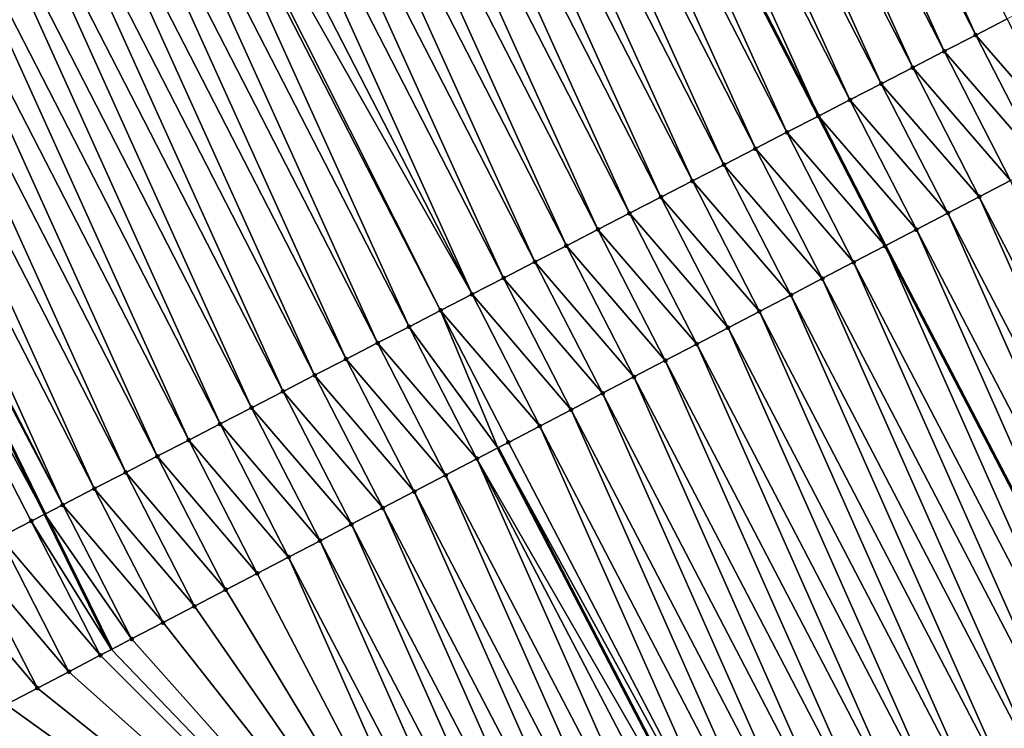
# Model space of a CAD drawing. Header units: feet. Extents: x 2007189 to 2022806, y 818621 to 837694.
# Tile 90 of 256: x 2012999 to 2013027, y 823709 to 823729. Entities that reach past the tile are written whole.
import ezdxf

# ---------------------------------------------------------------- set-up
doc = ezdxf.new("R2010")
doc.units = ezdxf.units.FT
doc.header["$MEASUREMENT"] = 0
for name, color, linetype, lineweight in [('EP_Travel Lane', 172, 'Continuous', 53), ('Road Shots', 141, 'Continuous', 100), ('Road X-Section', 40, 'Continuous', 13), ('STRIPING', 60, 'Continuous', 53)]:
    doc.layers.add(name, color=color, linetype=linetype, lineweight=lineweight)
doc.layers.add('I-77-MM17-21_SB-Surface-TIN', color=7, linetype='Continuous')

msp = doc.modelspace()

# ---------------------------------------------------------------- linework, layer by layer
at = {"layer": 'EP_Travel Lane'}
msp.add_polyline3d([(2013012.426182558, 823716.69943826, 301.1496360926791), (2013019.764473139, 823702.6302162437, 300.9351170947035), (2013029.012892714, 823684.8988295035, 300.6807275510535), (2013038.261342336, 823667.1673851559, 300.431308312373), (2013047.51854027, 823649.4420918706, 300.1655802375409), (2013056.779020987, 823631.7181781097, 299.8362498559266), (2013066.039864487, 823613.9935700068, 299.5615801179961), (2013075.300646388, 823596.2690797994, 299.277620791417), (2013084.561476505, 823578.5444973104, 299.0009252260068), (2013093.822298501, 823560.8199303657, 298.7230091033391), (2013103.082880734, 823543.0958223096, 298.4089774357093), (2013112.343668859, 823525.3713201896, 298.1259595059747), (2013121.604351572, 823507.6470198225, 297.8270579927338), (2013130.865196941, 823489.9224081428, 297.5526623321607), (2013140.122005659, 823472.179659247, 297.3269141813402), (2013149.367430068, 823454.4474913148, 297.0206286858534), (2013158.612951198, 823436.7151378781, 296.7293010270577), (2013167.858627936, 823418.9824859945, 296.4620380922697), (2013177.104147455, 823401.2501356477, 296.1704620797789), (2013186.34956795, 823383.5179752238, 295.8635711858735), (2013195.594901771, 823365.785981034, 295.5432762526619)], dxfattribs=at)
at = {"layer": 'I-77-MM17-21_SB-Surface-TIN', "color": 128, "linetype": 'Continuous', "lineweight": -3}
for points in [[(2013025.931848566, 823728.3514577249, 301.5412930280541), (2013017.674963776, 823746.5923563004, 301.8479324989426), (2013016.785571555, 823746.1352113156, 301.8307152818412)], [(2013025.931848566, 823728.3514577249, 301.5412930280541), (2013026.821248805, 823728.8085871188, 301.5597487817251), (2013017.674963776, 823746.5923563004, 301.8479324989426)], [(2013025.042437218, 823727.8943499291, 301.5211215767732), (2013016.785571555, 823746.1352113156, 301.8307152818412), (2013015.896158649, 823745.6781065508, 301.8103030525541)], [(2013025.042437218, 823727.8943499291, 301.5211215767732), (2013025.931848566, 823728.3514577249, 301.5412930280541), (2013016.785571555, 823746.1352113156, 301.8307152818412)], [(2013024.153026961, 823727.4372400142, 301.5011184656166), (2013015.896158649, 823745.6781065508, 301.8103030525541), (2013015.006740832, 823745.2210113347, 301.7891322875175)], [(2013024.153026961, 823727.4372400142, 301.5011184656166), (2013025.042437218, 823727.8943499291, 301.5211215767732), (2013015.896158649, 823745.6781065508, 301.8103030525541)], [(2013023.263615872, 823726.9801317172, 301.480986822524), (2013015.006740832, 823745.2210113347, 301.7891322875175), (2013014.117342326, 823744.7638785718, 301.7709441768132)], [(2013023.263615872, 823726.9801317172, 301.480986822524), (2013024.153026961, 823727.4372400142, 301.5011184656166), (2013015.006740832, 823745.2210113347, 301.7891322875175)], [(2013022.374224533, 823726.5229850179, 301.4639057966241), (2013014.117342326, 823744.7638785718, 301.7709441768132), (2013013.227951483, 823744.3067309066, 301.7539398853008)], [(2013022.374224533, 823726.5229850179, 301.4639057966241), (2013023.263615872, 823726.9801317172, 301.480986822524), (2013014.117342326, 823744.7638785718, 301.7709441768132)], [(2013013.227951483, 823744.3067309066, 301.7539398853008), (2013012.338540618, 823743.8496193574, 301.7340197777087), (2013021.484817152, 823726.0658666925, 301.44452399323)], [(2013022.374224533, 823726.5229850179, 301.4639057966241), (2013013.227951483, 823744.3067309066, 301.7539398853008), (2013021.484817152, 823726.0658666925, 301.44452399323)], [(2013020.595409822, 823725.6087539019, 301.4247961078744), (2013012.338540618, 823743.8496193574, 301.7340197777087), (2013011.44913947, 823743.392494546, 301.7152468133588)], [(2013020.595409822, 823725.6087539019, 301.4247961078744), (2013021.484817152, 823726.0658666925, 301.44452399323), (2013012.338540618, 823743.8496193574, 301.7340197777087)], [(2013019.705937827, 823725.1517640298, 301.3952569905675), (2013011.44913947, 823743.392494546, 301.7152468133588), (2013010.559685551, 823742.9354695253, 301.6884998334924)], [(2013019.705937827, 823725.1517640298, 301.3952569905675), (2013020.595409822, 823725.6087539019, 301.4247961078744), (2013011.44913947, 823743.392494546, 301.7152468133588)], [(2013018.81649909, 823724.6947094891, 301.3708550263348), (2013010.559685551, 823742.9354695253, 301.6884998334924), (2013009.670228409, 823742.4784507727, 301.6612549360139)], [(2013018.81649909, 823724.6947094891, 301.3708550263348), (2013019.705937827, 823725.1517640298, 301.3952569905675), (2013010.559685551, 823742.9354695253, 301.6884998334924)], [(2013017.927079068, 823724.2376185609, 301.3493436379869), (2013009.670228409, 823742.4784507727, 301.6612549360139), (2013008.780809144, 823742.0213583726, 301.6398604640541)], [(2013017.927079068, 823724.2376185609, 301.3493436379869), (2013018.81649909, 823724.6947094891, 301.3708550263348), (2013009.670228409, 823742.4784507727, 301.6612549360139)], [(2013017.037690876, 823723.7804657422, 301.3327487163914), (2013008.780809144, 823742.0213583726, 301.6398604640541), (2013007.891406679, 823741.5642333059, 301.6210609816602)], [(2013017.037690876, 823723.7804657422, 301.3327487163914), (2013017.927079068, 823724.2376185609, 301.3493436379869), (2013008.780809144, 823742.0213583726, 301.6398604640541)], [(2013016.148320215, 823723.3232788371, 301.3188615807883), (2013007.891406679, 823741.5642333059, 301.6210609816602), (2013007.002042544, 823741.107033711, 301.6081818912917)], [(2013016.148320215, 823723.3232788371, 301.3188615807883), (2013017.037690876, 823723.7804657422, 301.3327487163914), (2013007.891406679, 823741.5642333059, 301.6210609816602)], [(2013015.258923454, 823722.8661426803, 301.3009430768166), (2013007.002042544, 823741.107033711, 301.6081818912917), (2013006.112634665, 823740.649919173, 301.5885460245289)], [(2013015.258923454, 823722.8661426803, 301.3009430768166), (2013016.148320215, 823723.3232788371, 301.3188615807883), (2013007.002042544, 823741.107033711, 301.6081818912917)], [(2013014.369532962, 823722.4089943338, 301.2839929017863), (2013006.112634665, 823740.649919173, 301.5885460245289), (2013005.223223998, 823740.1928100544, 301.5684796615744)], [(2013014.369532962, 823722.4089943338, 301.2839929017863), (2013015.258923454, 823722.8661426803, 301.3009430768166), (2013006.112634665, 823740.649919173, 301.5885460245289)], [(2013013.480159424, 823721.9518130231, 301.2696613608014), (2013005.223223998, 823740.1928100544, 301.5684796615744), (2013004.333847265, 823739.7356349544, 301.5536547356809)], [(2013013.480159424, 823721.9518130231, 301.2696613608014), (2013014.369532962, 823722.4089943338, 301.2839929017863), (2013005.223223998, 823740.1928100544, 301.5684796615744)], [(2013012.590786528, 823721.494630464, 301.2554289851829), (2013004.333847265, 823739.7356349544, 301.5536547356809), (2013003.444480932, 823739.2784396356, 301.5404359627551)], [(2013012.590786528, 823721.494630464, 301.2554289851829), (2013013.480159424, 823721.9518130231, 301.2696613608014), (2013004.333847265, 823739.7356349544, 301.5536547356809)], [(2013011.70139207, 823721.037489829, 301.2378662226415), (2013003.444480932, 823739.2784396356, 301.5404359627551), (2013002.555091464, 823738.8212892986, 301.5236439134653)], [(2013011.70139207, 823721.037489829, 301.2378662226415), (2013012.590786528, 823721.494630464, 301.2554289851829), (2013003.444480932, 823739.2784396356, 301.5404359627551)], [(2013011.70139207, 823721.037489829, 301.2378662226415), (2013002.555091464, 823738.8212892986, 301.5236439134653), (2013001.833897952, 823738.4507131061, 301.5024488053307)], [(2013010.811869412, 823720.5805984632, 301.2005019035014), (2013001.833897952, 823738.4507131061, 301.5024488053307), (2013001.665634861, 823738.3642694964, 301.4964823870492)], [(2013010.811869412, 823720.5805984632, 301.2005019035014), (2013011.70139207, 823721.037489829, 301.2378662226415), (2013001.833897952, 823738.4507131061, 301.5024488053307)], [(2013009.922638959, 823720.1231389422, 301.2082709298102), (2013001.665634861, 823738.3642694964, 301.4964823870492), (2013000.776217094, 823737.9071741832, 301.4753193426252)], [(2013009.922638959, 823720.1231389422, 301.2082709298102), (2013010.811869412, 823720.5805984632, 301.2005019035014), (2013001.665634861, 823738.3642694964, 301.4964823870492)], [(2013009.033379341, 823719.6657361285, 301.2115352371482), (2013000.776217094, 823737.9071741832, 301.4753193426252), (2012999.886806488, 823737.4500649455, 301.455262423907)], [(2013009.033379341, 823719.6657361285, 301.2115352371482), (2013009.922638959, 823720.1231389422, 301.2082709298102), (2013000.776217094, 823737.9071741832, 301.4753193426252)], [(2013008.144049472, 823719.2084699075, 301.2039488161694), (2012999.886806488, 823737.4500649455, 301.455262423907), (2012998.997373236, 823736.9929997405, 301.4317076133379)], [(2013008.144049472, 823719.2084699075, 301.2039488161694), (2013009.033379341, 823719.6657361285, 301.2115352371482), (2012999.886806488, 823737.4500649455, 301.455262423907)], [(2013007.254725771, 823718.7511916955, 301.197314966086), (2012998.997373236, 823736.9929997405, 301.4317076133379), (2012998.10797642, 823736.5358636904, 301.4137806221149)], [(2013007.254725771, 823718.7511916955, 301.197314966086), (2013008.144049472, 823719.2084699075, 301.2039488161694), (2012998.997373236, 823736.9929997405, 301.4317076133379)], [(2013006.365366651, 823718.2939823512, 301.1852103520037), (2012998.10797642, 823736.5358636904, 301.4137806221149), (2012997.218615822, 823736.0786572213, 301.4014476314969)], [(2013006.365366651, 823718.2939823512, 301.1852103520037), (2013007.254725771, 823718.7511916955, 301.197314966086), (2012998.10797642, 823736.5358636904, 301.4137806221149)], [(2013005.475957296, 823717.8368706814, 301.1653466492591), (2012997.218615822, 823736.0786572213, 301.4014476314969), (2012996.329216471, 823735.6215261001, 301.3831290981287)], [(2013005.475957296, 823717.8368706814, 301.1653466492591), (2013006.365366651, 823718.2939823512, 301.1852103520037), (2012997.218615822, 823736.0786572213, 301.4014476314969)], [(2013004.586536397, 823717.3797814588, 301.1436997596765), (2012996.329216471, 823735.6215261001, 301.3831290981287), (2012995.439802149, 823735.1644240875, 301.3624982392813)], [(2013005.475957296, 823717.8368706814, 301.1653466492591), (2012996.329216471, 823735.6215261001, 301.3831290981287), (2013004.586536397, 823717.3797814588, 301.1436997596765)], [(2013003.697112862, 823716.9226973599, 301.1216458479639), (2012995.439802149, 823735.1644240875, 301.3624982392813), (2012994.550367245, 823734.7073620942, 301.3386883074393)], [(2013003.697112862, 823716.9226973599, 301.1216458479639), (2013004.586536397, 823717.3797814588, 301.1436997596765), (2012995.439802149, 823735.1644240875, 301.3624982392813)], [(2013002.807675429, 823716.465640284, 301.0974452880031), (2012994.550367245, 823734.7073620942, 301.3386883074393), (2012993.660932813, 823734.250299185, 301.314951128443)], [(2013002.807675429, 823716.465640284, 301.0974452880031), (2013003.697112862, 823716.9226973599, 301.1216458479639), (2012994.550367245, 823734.7073620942, 301.3386883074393)], [(2013001.918246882, 823716.0085659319, 301.0746171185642), (2012993.660932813, 823734.250299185, 301.314951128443), (2012992.771505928, 823733.7932215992, 301.2923798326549)], [(2013001.918246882, 823716.0085659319, 301.0746171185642), (2013002.807675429, 823716.465640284, 301.0974452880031), (2012993.660932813, 823734.250299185, 301.314951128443)], [(2013001.028847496, 823715.5514348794, 301.056293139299), (2012992.771505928, 823733.7932215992, 301.2923798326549), (2012991.88210034, 823733.3361026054, 301.2730979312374)], [(2013001.028847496, 823715.5514348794, 301.056293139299), (2013001.918246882, 823716.0085659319, 301.0746171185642), (2012992.771505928, 823733.7932215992, 301.2923798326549)], [(2013000.139412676, 823715.0943727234, 301.0324961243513), (2012991.88210034, 823733.3361026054, 301.2730979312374), (2012990.992677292, 823732.879017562, 301.2511190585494)], [(2013000.139412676, 823715.0943727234, 301.0324961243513), (2013001.028847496, 823715.5514348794, 301.056293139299), (2012991.88210034, 823733.3361026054, 301.2730979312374)], [(2013000.139412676, 823715.0943727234, 301.0324961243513), (2012990.992677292, 823732.879017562, 301.2511190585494), (2012990.815447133, 823732.7879246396, 301.2475086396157)], [(2012990.103279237, 823732.4218839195, 301.2330008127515), (2012999.634969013, 823714.8351824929, 301.0169306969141), (2012990.815447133, 823732.7879246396, 301.2475086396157)], [(2013000.139412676, 823715.0943727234, 301.0324961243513), (2012990.815447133, 823732.7879246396, 301.2475086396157), (2012999.634969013, 823714.8351824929, 301.0169306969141)], [(2012999.249954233, 823714.6373564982, 301.0050504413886), (2012999.634969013, 823714.8351824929, 301.0169306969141), (2012990.103279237, 823732.4218839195, 301.2330008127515)], [(2012998.360497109, 823714.1803377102, 300.9778083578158), (2012999.249954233, 823714.6373564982, 301.0050504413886), (2012990.103279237, 823732.4218839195, 301.2330008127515)], [(2013028.689562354, 823725.1756289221, 301.5031806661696), (2013026.821248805, 823728.8085871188, 301.5597487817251), (2013025.931848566, 823728.3514577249, 301.5412930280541)], [(2013027.802783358, 823724.7134351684, 301.485275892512), (2013025.931848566, 823728.3514577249, 301.5412930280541), (2013025.042437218, 823727.8943499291, 301.5211215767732)], [(2013027.802783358, 823724.7134351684, 301.485275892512), (2013028.689562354, 823725.1756289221, 301.5031806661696), (2013025.931848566, 823728.3514577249, 301.5412930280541)], [(2013026.915994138, 823724.251261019, 301.4656567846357), (2013025.042437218, 823727.8943499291, 301.5211215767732), (2013024.153026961, 823727.4372400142, 301.5011184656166)], [(2013026.915994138, 823724.251261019, 301.4656567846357), (2013027.802783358, 823724.7134351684, 301.485275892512), (2013025.042437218, 823727.8943499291, 301.5211215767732)], [(2013026.029202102, 823723.7890922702, 301.4455654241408), (2013024.153026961, 823727.4372400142, 301.5011184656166), (2013023.263615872, 823726.9801317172, 301.480986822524)], [(2013026.029202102, 823723.7890922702, 301.4455654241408), (2013026.915994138, 823724.251261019, 301.4656567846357), (2013024.153026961, 823727.4372400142, 301.5011184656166)], [(2013025.142404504, 823723.3269341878, 301.4245413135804), (2013023.263615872, 823726.9801317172, 301.480986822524), (2013022.374224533, 823726.5229850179, 301.4639057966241)], [(2013025.142404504, 823723.3269341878, 301.4245413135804), (2013026.029202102, 823723.7890922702, 301.4455654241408), (2013023.263615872, 823726.9801317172, 301.480986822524)], [(2013024.255628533, 823722.8647346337, 301.4071437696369), (2013022.374224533, 823726.5229850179, 301.4639057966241), (2013021.484817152, 823726.0658666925, 301.44452399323)], [(2013024.255628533, 823722.8647346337, 301.4071437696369), (2013025.142404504, 823723.3269341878, 301.4245413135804), (2013022.374224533, 823726.5229850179, 301.4639057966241)], [(2013020.595409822, 823725.6087539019, 301.4247961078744), (2013023.368878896, 823722.4025521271, 301.3895183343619), (2013021.484817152, 823726.0658666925, 301.44452399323)], [(2013024.255628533, 823722.8647346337, 301.4071437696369), (2013021.484817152, 823726.0658666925, 301.44452399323), (2013023.368878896, 823722.4025521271, 301.3895183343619)], [(2013022.482053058, 823721.9403806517, 301.3684025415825), (2013020.595409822, 823725.6087539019, 301.4247961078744), (2013019.705937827, 823725.1517640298, 301.3952569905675)], [(2013022.482053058, 823721.9403806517, 301.3684025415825), (2013023.368878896, 823722.4025521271, 301.3895183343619), (2013020.595409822, 823725.6087539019, 301.4247961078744)], [(2013021.595200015, 823721.4783288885, 301.3380811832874), (2013019.705937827, 823725.1517640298, 301.3952569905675), (2013018.81649909, 823724.6947094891, 301.3708550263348)], [(2013021.595200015, 823721.4783288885, 301.3380811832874), (2013022.482053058, 823721.9403806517, 301.3684025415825), (2013019.705937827, 823725.1517640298, 301.3952569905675)], [(2013020.708375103, 823721.0162231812, 301.3124770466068), (2013018.81649909, 823724.6947094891, 301.3708550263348), (2013017.927079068, 823724.2376185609, 301.3493436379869)], [(2013020.708375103, 823721.0162231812, 301.3124770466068), (2013021.595200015, 823721.4783288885, 301.3380811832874), (2013018.81649909, 823724.6947094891, 301.3708550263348)], [(2013026.029202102, 823723.7890922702, 301.4455654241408), (2013033.366908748, 823709.7206442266, 301.2233689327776), (2013026.915994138, 823724.251261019, 301.4656567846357)], [(2013019.821579, 823720.5540622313, 301.2917037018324), (2013017.927079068, 823724.2376185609, 301.3493436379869), (2013017.037690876, 823723.7804657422, 301.3327487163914)], [(2013019.821579, 823720.5540622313, 301.2917037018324), (2013020.708375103, 823721.0162231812, 301.3124770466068), (2013017.927079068, 823724.2376185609, 301.3493436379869)], [(2013018.934806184, 823720.0918566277, 301.2748351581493), (2013017.037690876, 823723.7804657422, 301.3327487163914), (2013016.148320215, 823723.3232788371, 301.3188615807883)], [(2013018.934806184, 823720.0918566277, 301.2748351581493), (2013019.821579, 823720.5540622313, 301.2917037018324), (2013017.037690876, 823723.7804657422, 301.3327487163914)], [(2013025.142404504, 823723.3269341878, 301.4245413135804), (2013032.480126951, 823709.2584558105, 301.2007210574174), (2013026.029202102, 823723.7890922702, 301.4455654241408)], [(2013026.029202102, 823723.7890922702, 301.4455654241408), (2013032.480126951, 823709.2584558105, 301.2007210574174), (2013033.366908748, 823709.7206442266, 301.2233689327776)], [(2013018.048062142, 823719.6295958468, 301.2627916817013), (2013016.148320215, 823723.3232788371, 301.3188615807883), (2013015.258923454, 823722.8661426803, 301.3009430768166)], [(2013018.048062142, 823719.6295958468, 301.2627916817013), (2013018.934806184, 823720.0918566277, 301.2748351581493), (2013016.148320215, 823723.3232788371, 301.3188615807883)], [(2013024.255628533, 823722.8647346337, 301.4071437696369), (2013031.593383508, 823708.7961938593, 301.1844093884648), (2013025.142404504, 823723.3269341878, 301.4245413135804)], [(2013025.142404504, 823723.3269341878, 301.4245413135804), (2013031.593383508, 823708.7961938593, 301.1844093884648), (2013032.480126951, 823709.2584558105, 301.2007210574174)], [(2013017.161268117, 823719.1674309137, 301.2423666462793), (2013015.258923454, 823722.8661426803, 301.3009430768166), (2013014.369532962, 823722.4089943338, 301.2839929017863)], [(2013017.161268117, 823719.1674309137, 301.2423666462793), (2013018.048062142, 823719.6295958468, 301.2627916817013), (2013015.258923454, 823722.8661426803, 301.3009430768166)], [(2013024.255628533, 823722.8647346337, 301.4071437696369), (2013023.368878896, 823722.4025521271, 301.3895183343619), (2013030.706597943, 823708.334009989, 301.1613204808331)], [(2013024.255628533, 823722.8647346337, 301.4071437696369), (2013030.706597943, 823708.334009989, 301.1613204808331), (2013031.593383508, 823708.7961938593, 301.1844093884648)], [(2013016.274499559, 823718.7052171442, 301.2262121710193), (2013014.369532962, 823722.4089943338, 301.2839929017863), (2013013.480159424, 823721.9518130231, 301.2696613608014)], [(2013016.274499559, 823718.7052171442, 301.2262121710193), (2013017.161268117, 823719.1674309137, 301.2423666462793), (2013014.369532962, 823722.4089943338, 301.2839929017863)], [(2013022.482053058, 823721.9403806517, 301.3684025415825), (2013029.81988179, 823707.8716983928, 301.1493358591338), (2013023.368878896, 823722.4025521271, 301.3895183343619)], [(2013029.81988179, 823707.8716983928, 301.1493358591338), (2013030.706597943, 823708.334009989, 301.1613204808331), (2013023.368878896, 823722.4025521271, 301.3895183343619)], [(2013015.387733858, 823718.2429978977, 301.2105366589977), (2013013.480159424, 823721.9518130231, 301.2696613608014), (2013012.590786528, 823721.494630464, 301.2554289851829)], [(2013015.387733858, 823718.2429978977, 301.2105366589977), (2013016.274499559, 823718.7052171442, 301.2262121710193), (2013013.480159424, 823721.9518130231, 301.2696613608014)], [(2013021.595200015, 823721.4783288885, 301.3380811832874), (2013028.933064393, 823707.4095782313, 301.120806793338), (2013022.482053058, 823721.9403806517, 301.3684025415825)], [(2013022.482053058, 823721.9403806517, 301.3684025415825), (2013028.933064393, 823707.4095782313, 301.120806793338), (2013029.81988179, 823707.8716983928, 301.1493358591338)], [(2013014.500973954, 823717.7807675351, 301.1958332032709), (2013012.590786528, 823721.494630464, 301.2554289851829), (2013011.70139207, 823721.037489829, 301.2378662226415)], [(2013014.500973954, 823717.7807675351, 301.1958332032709), (2013015.387733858, 823718.2429978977, 301.2105366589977), (2013012.590786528, 823721.494630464, 301.2554289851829)], [(2013020.708375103, 823721.0162231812, 301.3124770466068), (2013028.046270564, 823706.9474128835, 301.0961712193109), (2013021.595200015, 823721.4783288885, 301.3380811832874)], [(2013021.595200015, 823721.4783288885, 301.3380811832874), (2013028.046270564, 823706.9474128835, 301.0961712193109), (2013028.933064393, 823707.4095782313, 301.120806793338)], [(2013013.61418604, 823717.3185908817, 301.1764330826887), (2013011.70139207, 823721.037489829, 301.2378662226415), (2013010.811869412, 823720.5805984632, 301.2005019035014)], [(2013013.61418604, 823717.3185908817, 301.1764330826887), (2013014.500973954, 823717.7807675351, 301.1958332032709), (2013011.70139207, 823721.037489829, 301.2378662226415)], [(2013019.821579, 823720.5540622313, 301.2917037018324), (2013027.159494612, 823706.4852132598, 301.0744890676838), (2013020.708375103, 823721.0162231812, 301.3124770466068)], [(2013020.708375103, 823721.0162231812, 301.3124770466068), (2013027.159494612, 823706.4852132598, 301.0744890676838), (2013028.046270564, 823706.9474128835, 301.0961712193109)], [(2013009.922638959, 823720.1231389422, 301.2082709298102), (2013012.426182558, 823716.69943826, 301.1496360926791), (2013010.811869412, 823720.5805984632, 301.2005019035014)], [(2013012.727329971, 823716.8565449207, 301.1456043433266), (2013010.811869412, 823720.5805984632, 301.2005019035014), (2013012.426182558, 823716.69943826, 301.1496360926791)], [(2013012.727329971, 823716.8565449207, 301.1456043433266), (2013013.61418604, 823717.3185908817, 301.1764330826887), (2013010.811869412, 823720.5805984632, 301.2005019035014)], [(2013018.934806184, 823720.0918566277, 301.2748351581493), (2013026.272744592, 823706.0229639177, 301.0570909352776), (2013019.821579, 823720.5540622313, 301.2917037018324)], [(2013019.821579, 823720.5540622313, 301.2917037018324), (2013026.272744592, 823706.0229639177, 301.0570909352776), (2013027.159494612, 823706.4852132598, 301.0744890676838)], [(2013011.840728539, 823716.3940106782, 301.1574741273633), (2013009.922638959, 823720.1231389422, 301.2082709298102), (2013009.033379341, 823719.6657361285, 301.2115352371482)], [(2013011.840728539, 823716.3940106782, 301.1574741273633), (2013012.426182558, 823716.69943826, 301.1496360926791), (2013009.922638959, 823720.1231389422, 301.2082709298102)], [(2013018.048062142, 823719.6295958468, 301.2627916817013), (2013025.386012, 823705.5606811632, 301.0425717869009), (2013018.934806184, 823720.0918566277, 301.2748351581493)], [(2013018.934806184, 823720.0918566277, 301.2748351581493), (2013025.386012, 823705.5606811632, 301.0425717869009), (2013026.272744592, 823706.0229639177, 301.0570909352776)], [(2013010.954053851, 823715.9316169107, 301.1570598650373), (2013009.033379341, 823719.6657361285, 301.2115352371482), (2013008.144049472, 823719.2084699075, 301.2039488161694)], [(2013010.954053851, 823715.9316169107, 301.1570598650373), (2013011.840728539, 823716.3940106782, 301.1574741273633), (2013009.033379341, 823719.6657361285, 301.2115352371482)], [(2013017.161268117, 823719.1674309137, 301.2423666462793), (2013024.499245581, 823705.0984632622, 301.0224644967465), (2013018.048062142, 823719.6295958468, 301.2627916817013)], [(2013018.048062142, 823719.6295958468, 301.2627916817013), (2013024.499245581, 823705.0984632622, 301.0224644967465), (2013025.386012, 823705.5606811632, 301.0425717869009)], [(2013010.067302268, 823715.4693705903, 301.1437518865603), (2013008.144049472, 823719.2084699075, 301.2039488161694), (2013007.254725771, 823718.7511916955, 301.197314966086)], [(2013010.067302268, 823715.4693705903, 301.1437518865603), (2013010.954053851, 823715.9316169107, 301.1570598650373), (2013008.144049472, 823719.2084699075, 301.2039488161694)], [(2013016.274499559, 823718.7052171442, 301.2262121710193), (2013023.612500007, 823704.6362053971, 301.0058007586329), (2013017.161268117, 823719.1674309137, 301.2423666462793)], [(2013017.161268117, 823719.1674309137, 301.2423666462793), (2013023.612500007, 823704.6362053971, 301.0058007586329), (2013024.499245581, 823705.0984632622, 301.0224644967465)], [(2013009.180605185, 823715.0070197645, 301.1395825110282), (2013007.254725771, 823718.7511916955, 301.197314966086), (2013006.365366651, 823718.2939823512, 301.1852103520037)], [(2013009.180605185, 823715.0070197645, 301.1395825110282), (2013010.067302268, 823715.4693705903, 301.1437518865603), (2013007.254725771, 823718.7511916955, 301.197314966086)], [(2013015.387733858, 823718.2429978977, 301.2105366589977), (2013022.725758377, 823704.1739399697, 300.989788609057), (2013016.274499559, 823718.7052171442, 301.2262121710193)], [(2013016.274499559, 823718.7052171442, 301.2262121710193), (2013022.725758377, 823704.1739399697, 300.989788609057), (2013023.612500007, 823704.6362053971, 301.0058007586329)], [(2013008.293860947, 823714.5447593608, 301.1275060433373), (2013006.365366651, 823718.2939823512, 301.1852103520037), (2013005.475957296, 823717.8368706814, 301.1653466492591)], [(2013008.293860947, 823714.5447593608, 301.1275060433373), (2013009.180605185, 823715.0070197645, 301.1395825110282), (2013006.365366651, 823718.2939823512, 301.1852103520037)], [(2013014.500973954, 823717.7807675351, 301.1958332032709), (2013021.839043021, 823703.7116241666, 300.9781171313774), (2013015.387733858, 823718.2429978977, 301.2105366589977)], [(2013015.387733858, 823718.2429978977, 301.2105366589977), (2013021.839043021, 823703.7116241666, 300.9781171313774), (2013022.725758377, 823704.1739399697, 300.989788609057)], [(2013007.407064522, 823714.082599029, 301.1066786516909), (2013005.475957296, 823717.8368706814, 301.1653466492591), (2013004.586536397, 823717.3797814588, 301.1436997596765)], [(2013007.407064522, 823714.082599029, 301.1066786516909), (2013008.293860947, 823714.5447593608, 301.1275060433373), (2013005.475957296, 823717.8368706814, 301.1653466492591)], [(2013013.61418604, 823717.3185908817, 301.1764330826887), (2013020.952300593, 823703.2493602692, 300.9619731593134), (2013014.500973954, 823717.7807675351, 301.1958332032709)], [(2013014.500973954, 823717.7807675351, 301.1958332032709), (2013020.952300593, 823703.2493602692, 300.9619731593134), (2013021.839043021, 823703.7116241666, 300.9781171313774)], [(2013006.52026547, 823713.6204437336, 301.0854108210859), (2013004.586536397, 823717.3797814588, 301.1436997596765), (2013003.697112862, 823716.9226973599, 301.1216458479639)], [(2013006.52026547, 823713.6204437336, 301.0854108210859), (2013007.407064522, 823714.082599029, 301.1066786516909), (2013004.586536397, 823717.3797814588, 301.1436997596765)], [(2013012.727329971, 823716.8565449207, 301.1456043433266), (2013020.065476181, 823702.7872535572, 300.9322851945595), (2013013.61418604, 823717.3185908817, 301.1764330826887)], [(2013013.61418604, 823717.3185908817, 301.1764330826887), (2013020.065476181, 823702.7872535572, 300.9322851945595), (2013020.952300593, 823703.2493602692, 300.9619731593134)], [(2013005.633462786, 823713.158295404, 301.0635338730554), (2013003.697112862, 823716.9226973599, 301.1216458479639), (2013002.807675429, 823716.465640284, 301.0974452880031)], [(2013005.633462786, 823713.158295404, 301.0635338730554), (2013006.52026547, 823713.6204437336, 301.0854108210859), (2013003.697112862, 823716.9226973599, 301.1216458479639)], [(2013012.727329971, 823716.8565449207, 301.1456043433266), (2013012.426182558, 823716.69943826, 301.1496360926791), (2013020.065476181, 823702.7872535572, 300.9322851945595)], [(2013004.746646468, 823712.6961732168, 301.0393708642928), (2013002.807675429, 823716.465640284, 301.0974452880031), (2013001.918246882, 823716.0085659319, 301.0746171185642)], [(2013005.633462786, 823713.158295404, 301.0635338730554), (2013002.807675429, 823716.465640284, 301.0974452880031), (2013004.746646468, 823712.6961732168, 301.0393708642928)], [(2013011.840728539, 823716.3940106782, 301.1574741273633), (2013019.764473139, 823702.6302162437, 300.9351170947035), (2013012.426182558, 823716.69943826, 301.1496360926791)], [(2013020.065476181, 823702.7872535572, 300.9322851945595), (2013012.426182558, 823716.69943826, 301.1496360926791), (2013019.764473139, 823702.6302162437, 300.9351170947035)], [(2013010.954053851, 823715.9316169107, 301.1570598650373), (2013018.292171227, 823701.8623808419, 300.9297175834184), (2013011.840728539, 823716.3940106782, 301.1574741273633)], [(2013011.840728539, 823716.3940106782, 301.1574741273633), (2013019.178881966, 823702.3247054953, 300.9406264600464), (2013019.764473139, 823702.6302162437, 300.9351170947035)], [(2013011.840728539, 823716.3940106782, 301.1574741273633), (2013018.292171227, 823701.8623808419, 300.9297175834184), (2013019.178881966, 823702.3247054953, 300.9406264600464)], [(2013003.859842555, 823712.234027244, 301.01728780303), (2013001.918246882, 823716.0085659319, 301.0746171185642), (2013001.028847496, 823715.5514348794, 301.056293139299)], [(2013003.859842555, 823712.234027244, 301.01728780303), (2013004.746646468, 823712.6961732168, 301.0393708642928), (2013001.918246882, 823716.0085659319, 301.0746171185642)], [(2013010.067302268, 823715.4693705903, 301.1437518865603), (2013017.405446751, 823701.4000825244, 300.9165394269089), (2013010.954053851, 823715.9316169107, 301.1570598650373)], [(2013010.954053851, 823715.9316169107, 301.1570598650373), (2013017.405446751, 823701.4000825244, 300.9165394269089), (2013018.292171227, 823701.8623808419, 300.9297175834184)], [(2013002.97305933, 823711.7718415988, 300.9986739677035), (2013001.028847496, 823715.5514348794, 301.056293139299), (2013000.139412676, 823715.0943727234, 301.0324961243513)], [(2013002.97305933, 823711.7718415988, 300.9986739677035), (2013003.859842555, 823712.234027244, 301.01728780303), (2013001.028847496, 823715.5514348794, 301.056293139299)], [(2013009.180605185, 823715.0070197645, 301.1395825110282), (2013016.518749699, 823700.9377316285, 300.9078917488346), (2013010.067302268, 823715.4693705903, 301.1437518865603)], [(2013010.067302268, 823715.4693705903, 301.1437518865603), (2013016.518749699, 823700.9377316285, 300.9078917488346), (2013017.405446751, 823701.4000825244, 300.9165394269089)], [(2013002.086235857, 823711.3097331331, 300.9733110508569), (2013000.139412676, 823715.0943727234, 301.0324961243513), (2012999.634969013, 823714.8351824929, 301.0169306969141)], [(2013002.086235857, 823711.3097331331, 300.9733110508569), (2013002.97305933, 823711.7718415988, 300.9986739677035), (2013000.139412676, 823715.0943727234, 301.0324961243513)], [(2012999.249954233, 823714.6373564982, 301.0050504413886), (2013001.513486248, 823711.0113317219, 300.9535918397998), (2012999.634969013, 823714.8351824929, 301.0169306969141)], [(2013002.086235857, 823711.3097331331, 300.9733110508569), (2012999.634969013, 823714.8351824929, 301.0169306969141), (2013001.513486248, 823711.0113317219, 300.9535918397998)], [(2013008.293860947, 823714.5447593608, 301.1275060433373), (2013015.632026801, 823700.475430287, 300.8949741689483), (2013009.180605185, 823715.0070197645, 301.1395825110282)], [(2013009.180605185, 823715.0070197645, 301.1395825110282), (2013015.632026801, 823700.475430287, 300.8949741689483), (2013016.518749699, 823700.9377316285, 300.9078917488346)], [(2013001.199381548, 823710.8476837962, 300.9427775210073), (2012999.249954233, 823714.6373564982, 301.0050504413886), (2012998.360497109, 823714.1803377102, 300.9778083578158)], [(2013001.199381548, 823710.8476837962, 300.9427775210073), (2013001.513486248, 823711.0113317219, 300.9535918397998), (2012999.249954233, 823714.6373564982, 301.0050504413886)], [(2013007.407064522, 823714.082599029, 301.1066786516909), (2013014.745250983, 823700.0132304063, 300.8733141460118), (2013008.293860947, 823714.5447593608, 301.1275060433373)], [(2013008.293860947, 823714.5447593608, 301.1275060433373), (2013014.745250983, 823700.0132304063, 300.8733141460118), (2013015.632026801, 823700.475430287, 300.8949741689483)], [(2013000.312552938, 823710.3855851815, 300.9165531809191), (2012998.360497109, 823714.1803377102, 300.9778083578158), (2012997.471036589, 823713.7233255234, 300.9500418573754)], [(2013000.312552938, 823710.3855851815, 300.9165531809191), (2013001.199381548, 823710.8476837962, 300.9427775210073), (2012998.360497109, 823714.1803377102, 300.9778083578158)], [(2013006.52026547, 823713.6204437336, 301.0854108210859), (2013013.858458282, 823699.5510628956, 300.8488649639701), (2013007.407064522, 823714.082599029, 301.1066786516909)], [(2013007.407064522, 823714.082599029, 301.1066786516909), (2013013.858458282, 823699.5510628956, 300.8488649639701), (2013014.745250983, 823700.0132304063, 300.8733141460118)], [(2012999.425688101, 823709.9235560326, 300.8842542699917), (2012997.471036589, 823713.7233255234, 300.9500418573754), (2012996.581595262, 823713.26627602, 300.9252397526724)], [(2012999.425688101, 823709.9235560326, 300.8842542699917), (2013000.312552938, 823710.3855851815, 300.9165531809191), (2012997.471036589, 823713.7233255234, 300.9500418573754)], [(2013005.633462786, 823713.158295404, 301.0635338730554), (2013012.97166798, 823699.0888907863, 300.8248120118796), (2013006.52026547, 823713.6204437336, 301.0854108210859)], [(2013006.52026547, 823713.6204437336, 301.0854108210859), (2013012.97166798, 823699.0888907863, 300.8248120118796), (2013013.858458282, 823699.5510628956, 300.8488649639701)], [(2012998.538866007, 823709.4614449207, 300.8591227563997), (2012999.425688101, 823709.9235560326, 300.8842542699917), (2012996.581595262, 823713.26627602, 300.9252397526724)], [(2013005.633462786, 823713.158295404, 301.0635338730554), (2013004.746646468, 823712.6961732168, 301.0393708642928), (2013012.97166798, 823699.0888907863, 300.8248120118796)], [(2013012.97166798, 823699.0888907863, 300.8248120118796), (2013004.746646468, 823712.6961732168, 301.0393708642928), (2013003.859842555, 823712.234027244, 301.01728780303)], [(2013012.97166798, 823699.0888907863, 300.8248120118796), (2013003.859842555, 823712.234027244, 301.01728780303), (2013002.97305933, 823711.7718415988, 300.9986739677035)], [(2013012.97166798, 823699.0888907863, 300.8248120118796), (2013002.97305933, 823711.7718415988, 300.9986739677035), (2013002.086235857, 823711.3097331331, 300.9733110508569)], [(2013012.97166798, 823699.0888907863, 300.8248120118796), (2013002.086235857, 823711.3097331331, 300.9733110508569), (2013001.513486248, 823711.0113317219, 300.9535918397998)], [(2013012.97166798, 823699.0888907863, 300.8248120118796), (2013001.513486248, 823711.0113317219, 300.9535918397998), (2013001.199381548, 823710.8476837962, 300.9427775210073)], [(2013012.97166798, 823699.0888907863, 300.8248120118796), (2013001.199381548, 823710.8476837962, 300.9427775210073), (2013000.312552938, 823710.3855851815, 300.9165531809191)], [(2013012.97166798, 823699.0888907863, 300.8248120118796), (2013000.312552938, 823710.3855851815, 300.9165531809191), (2012999.425688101, 823709.9235560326, 300.8842542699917)], [(2013012.97166798, 823699.0888907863, 300.8248120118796), (2012999.425688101, 823709.9235560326, 300.8842542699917), (2012998.538866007, 823709.4614449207, 300.8591227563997)], [(2013012.97166798, 823699.0888907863, 300.8248120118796), (2012998.538866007, 823709.4614449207, 300.8591227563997), (2012997.652055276, 823708.9993120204, 300.8358965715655)], [(2013012.97166798, 823699.0888907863, 300.8248120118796), (2012997.652055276, 823708.9993120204, 300.8358965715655), (2012996.765257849, 823708.5371536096, 300.8149011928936)]]:
    msp.add_3dface(points, dxfattribs=at)
at = {"layer": 'Road Shots', "lineweight": 100}
for p in [(2013025.931848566, 823728.3514577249, 301.5412930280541), (2013025.042437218, 823727.8943499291, 301.5211215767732), (2013024.153026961, 823727.4372400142, 301.5011184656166), (2013023.263615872, 823726.9801317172, 301.480986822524), (2013022.374224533, 823726.5229850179, 301.4639057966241), (2013021.484818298, 823726.0658672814, 301.4445240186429), (2013020.595409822, 823725.6087539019, 301.4247961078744), (2013019.705937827, 823725.1517640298, 301.3952569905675), (2013018.81649909, 823724.6947094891, 301.3708550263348), (2013017.927079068, 823724.2376185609, 301.3493436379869), (2013017.037690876, 823723.7804657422, 301.3327487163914), (2013026.029202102, 823723.7890922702, 301.4455654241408), (2013016.148320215, 823723.3232788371, 301.3188615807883), (2013025.142404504, 823723.3269341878, 301.4245413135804), (2013015.258923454, 823722.8661426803, 301.3009430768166), (2013024.255628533, 823722.8647346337, 301.4071437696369), (2013014.369532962, 823722.4089943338, 301.2839929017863), (2013023.3688512, 823722.4025376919, 301.3895177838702), (2013013.480159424, 823721.9518130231, 301.2696613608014), (2013022.482053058, 823721.9403806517, 301.3684025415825), (2013012.590786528, 823721.494630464, 301.2554289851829), (2013021.595200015, 823721.4783288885, 301.3380811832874), (2013011.70139207, 823721.037489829, 301.2378662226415), (2013020.708375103, 823721.0162231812, 301.3124770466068), (2013010.811869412, 823720.5805984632, 301.2005019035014), (2013019.821579, 823720.5540622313, 301.2917037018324), (2013009.922638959, 823720.1231389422, 301.2082709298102), (2013018.934806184, 823720.0918566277, 301.2748351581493), (2013009.033379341, 823719.6657361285, 301.2115352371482), (2013018.048062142, 823719.6295958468, 301.2627916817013), (2013008.144049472, 823719.2084699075, 301.2039488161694), (2013017.161268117, 823719.1674309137, 301.2423666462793), (2013007.254725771, 823718.7511916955, 301.197314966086), (2013016.274499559, 823718.7052171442, 301.2262121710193), (2013006.365366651, 823718.2939823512, 301.1852103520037), (2013015.387733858, 823718.2429978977, 301.2105366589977), (2013005.475957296, 823717.8368706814, 301.1653466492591), (2013014.500973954, 823717.7807675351, 301.1958332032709), (2013004.586536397, 823717.3797814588, 301.1436997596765), (2013013.61418604, 823717.3185908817, 301.1764330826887), (2013003.697112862, 823716.9226973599, 301.1216458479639), (2013012.727329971, 823716.8565449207, 301.1456043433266), (2013002.807675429, 823716.465640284, 301.0974452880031), (2013011.840728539, 823716.3940106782, 301.1574741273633), (2013001.918246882, 823716.0085659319, 301.0746171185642), (2013010.954053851, 823715.9316169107, 301.1570598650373), (2013001.028847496, 823715.5514348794, 301.056293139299), (2013010.067302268, 823715.4693705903, 301.1437518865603), (2013000.139412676, 823715.0943727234, 301.0324961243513), (2013009.180605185, 823715.0070197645, 301.1395825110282), (2012999.249954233, 823714.6373564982, 301.0050504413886), (2013008.293860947, 823714.5447593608, 301.1275060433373), (2013007.407064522, 823714.082599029, 301.1066786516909), (2013006.52026547, 823713.6204437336, 301.0854108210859), (2013005.633462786, 823713.158295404, 301.0635338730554), (2013004.746646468, 823712.6961732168, 301.0393708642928), (2013003.859842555, 823712.234027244, 301.01728780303), (2013002.97305933, 823711.7718415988, 300.9986739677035), (2013002.086235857, 823711.3097331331, 300.9733110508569), (2013001.199381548, 823710.8476837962, 300.9427775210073), (2013000.312552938, 823710.3855851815, 300.9165531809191), (2012999.425688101, 823709.9235560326, 300.8842542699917)]:
    msp.add_point(p, dxfattribs=at)
at = {"layer": 'Road X-Section', "extrusion": (-0.4573159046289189, 0.8891916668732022, 0.0141542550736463), "elevation": -188112.1210890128, "flags": 128}
msp.add_lwpolyline([(-2166899.031143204, 2964.610082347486), (-2166898.031143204, 2964.65323218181), (-2166897.031143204, 2964.694622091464), (-2166896.031143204, 2964.733585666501), (-2166895.031143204, 2964.76134930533), (-2166894.031143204, 2964.809493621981), (-2166893.031143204, 2964.820856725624), (-2166892.935645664, 2964.820992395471), (-2166892.613836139, 2964.818740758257), (-2166892.031143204, 2964.808357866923), (-2166891.031143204, 2964.787455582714), (-2166890.031143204, 2964.76599423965), (-2166889.031143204, 2964.749415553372), (-2166888.031143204, 2964.731873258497), (-2166887.031143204, 2964.714654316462), (-2166886.031143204, 2964.694240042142), (-2166885.031143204, 2964.673067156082), (-2166884.031143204, 2964.654877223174), (-2166883.031143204, 2964.637871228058), (-2166882.031143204, 2964.617949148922), (-2166881.031143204, 2964.599174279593), (-2166880.031143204, 2964.572424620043), (-2166879.031143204, 2964.54517699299), (-2166878.031143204, 2964.523780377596), (-2166877.031143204, 2964.504979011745), (-2166876.031143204, 2964.492098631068), (-2166875.031143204, 2964.472460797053), (-2166874.031143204, 2964.45239242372), (-2166873.031143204, 2964.43756601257), (-2166872.031143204, 2964.424345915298), (-2166871.031143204, 2964.407552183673), (-2166870.220312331, 2964.386354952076), (-2166870.031143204, 2964.380387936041), (-2166869.031143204, 2964.359222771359), (-2166868.031143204, 2964.33916384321), (-2166867.031143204, 2964.315606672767), (-2166866.031143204, 2964.297677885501), (-2166865.031143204, 2964.285343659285), (-2166864.031143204, 2964.267023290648), (-2166863.031143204, 2964.246390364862), (-2166862.031143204, 2964.222578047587), (-2166861.031143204, 2964.198838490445), (-2166860.031143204, 2964.176264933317), (-2166859.031143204, 2964.156981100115), (-2166858.031143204, 2964.135000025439), (-2166857.031143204, 2964.116879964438), (-2166856.031143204, 2964.094737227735), (-2166855.031143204, 2964.075078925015), (-2166854.031143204, 2964.056877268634), (-2166853.031143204, 2964.03789458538), (-2166852.031143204, 2964.022657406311), (-2166851.031143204, 2964.001153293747), (-2166850.031143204, 2963.97814247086), (-2166849.031143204, 2963.958203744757), (-2166848.031143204, 2963.938378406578), (-2166847.031143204, 2963.917751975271), (-2166846.031143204, 2963.891307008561), (-2166845.031143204, 2963.851160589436), (-2166844.031143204, 2963.803240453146), (-2166843.031143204, 2963.754212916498), (-2166842.031143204, 2963.705523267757), (-2166841.857836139, 2963.697156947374)], dxfattribs=at)
at = {"layer": 'Road X-Section', "extrusion": (-0.457315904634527, 0.8891916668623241, 0.01415425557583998), "elevation": -188132.1211091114, "flags": 128}
msp.add_lwpolyline([(-2166899.031141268, 2964.628901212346), (-2166898.031141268, 2964.670576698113), (-2166897.031141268, 2964.712823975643), (-2166896.031141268, 2964.746214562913), (-2166895.031141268, 2964.780606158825), (-2166894.031141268, 2964.821950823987), (-2166893.031141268, 2964.824798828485), (-2166892.830061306, 2964.82622253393), (-2166892.677775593, 2964.824905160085), (-2166892.031141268, 2964.810015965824), (-2166891.031141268, 2964.783157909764), (-2166890.031141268, 2964.761063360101), (-2166889.031141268, 2964.745331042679), (-2166888.031141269, 2964.726868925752), (-2166887.031141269, 2964.708411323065), (-2166886.031141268, 2964.688237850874), (-2166885.031141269, 2964.668232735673), (-2166884.031141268, 2964.64809907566), (-2166883.031141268, 2964.631016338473), (-2166882.031141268, 2964.611632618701), (-2166881.031141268, 2964.591902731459), (-2166880.031141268, 2964.562360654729), (-2166879.031141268, 2964.53795624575), (-2166878.031141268, 2964.516442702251), (-2166877.031141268, 2964.499846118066), (-2166876.031141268, 2964.485957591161), (-2166875.031141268, 2964.468037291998), (-2166874.031141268, 2964.451085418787), (-2166873.031141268, 2964.436752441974), (-2166872.031141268, 2964.422518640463), (-2166871.031141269, 2964.404954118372), (-2166870.031141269, 2964.367586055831), (-2166869.031141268, 2964.375355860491), (-2166868.031141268, 2964.378620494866), (-2166867.031141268, 2964.371033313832), (-2166866.031141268, 2964.364398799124), (-2166865.031141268, 2964.352292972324), (-2166864.031141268, 2964.332427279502), (-2166863.031141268, 2964.310778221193), (-2166862.031141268, 2964.288722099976), (-2166861.031141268, 2964.264519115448), (-2166860.031141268, 2964.241688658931), (-2166859.031141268, 2964.223362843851), (-2166858.031141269, 2964.199563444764), (-2166857.031141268, 2964.172115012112), (-2166856.031141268, 2964.144870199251), (-2166855.031141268, 2964.117100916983), (-2166854.031141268, 2964.092296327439), (-2166853.031141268, 2964.071146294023), (-2166852.031141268, 2964.051398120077), (-2166851.031141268, 2964.029015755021), (-2166850.031141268, 2964.0017975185), (-2166849.031141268, 2963.975612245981), (-2166848.031141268, 2963.954952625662), (-2166847.031141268, 2963.934025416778), (-2166846.031141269, 2963.908999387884), (-2166845.550061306, 2963.896348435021), (-2166845.031141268, 2963.875540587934), (-2166844.031141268, 2963.82997888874), (-2166843.031141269, 2963.774710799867), (-2166842.031141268, 2963.722262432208), (-2166841.031141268, 2963.669194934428), (-2166840.426537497, 2963.63670665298)], dxfattribs=at)
at = {"layer": 'Road X-Section', "extrusion": (-0.4623600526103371, 0.8865984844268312, 0.01289609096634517), "elevation": -200426.6703028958, "flags": 128}
msp.add_lwpolyline([(-2165800.903322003, 2886.192846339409), (-2165799.903322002, 2886.233792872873), (-2165798.903322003, 2886.277587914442), (-2165797.903322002, 2886.322296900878), (-2165796.903322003, 2886.368856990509), (-2165795.903322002, 2886.412325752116), (-2165794.903322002, 2886.454260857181), (-2165793.903322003, 2886.486995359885), (-2165792.903322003, 2886.522971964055), (-2165792.048209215, 2886.562693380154), (-2165791.903322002, 2886.561610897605), (-2165790.903322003, 2886.561428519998), (-2165790.550971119, 2886.560904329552), (-2165789.903322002, 2886.545844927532), (-2165788.903322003, 2886.520237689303), (-2165787.903322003, 2886.501234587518), (-2165786.903322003, 2886.4844054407), (-2165785.903322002, 2886.463785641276), (-2165784.903322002, 2886.445879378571), (-2165783.903322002, 2886.426258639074), (-2165782.903322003, 2886.406165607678), (-2165781.903322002, 2886.385139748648), (-2165780.903322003, 2886.367740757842), (-2165779.903322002, 2886.350113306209), (-2165778.903322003, 2886.328996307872), (-2165777.903322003, 2886.298672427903), (-2165776.903322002, 2886.273066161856), (-2165775.903322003, 2886.25229108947), (-2165774.903322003, 2886.235421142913), (-2165773.903322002, 2886.223376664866), (-2165772.903322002, 2886.202949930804), (-2165771.903322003, 2886.186794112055), (-2165770.903322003, 2886.171117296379), (-2165769.903322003, 2886.156412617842), (-2165768.903322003, 2886.13701088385), (-2165767.903322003, 2886.106179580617), (-2165766.903322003, 2886.118050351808), (-2165765.903322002, 2886.117636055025), (-2165764.903322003, 2886.104326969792), (-2165763.903322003, 2886.100157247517), (-2165762.903322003, 2886.088079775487), (-2165761.903322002, 2886.067250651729), (-2165760.903322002, 2886.045981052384), (-2165759.903322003, 2886.02410228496), (-2165758.903322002, 2885.999937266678), (-2165757.903322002, 2885.977852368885), (-2165756.903322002, 2885.959236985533), (-2165755.903322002, 2885.933871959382), (-2165754.903322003, 2885.903335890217), (-2165753.903322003, 2885.877109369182), (-2165752.903322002, 2885.844807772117), (-2165751.903322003, 2885.81967416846), (-2165750.903322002, 2885.796446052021), (-2165749.903322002, 2885.77544892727), (-2165748.903322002, 2885.750804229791), (-2165747.903322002, 2885.725211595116), (-2165746.903322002, 2885.6978966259), (-2165745.903322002, 2885.676658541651), (-2165744.903322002, 2885.652836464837), (-2165743.903322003, 2885.630565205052), (-2165743.512875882, 2885.620024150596), (-2165742.903322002, 2885.595183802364), (-2165741.903322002, 2885.556062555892), (-2165740.903322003, 2885.504210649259), (-2165739.903322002, 2885.45614212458), (-2165738.903322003, 2885.403599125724), (-2165737.903322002, 2885.349771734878), (-2165736.903322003, 2885.292504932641), (-2165735.903322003, 2885.237469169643), (-2165734.903322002, 2885.18588045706), (-2165734.445923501, 2885.162915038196)], dxfattribs=at)
at = {"layer": 'Road X-Section', "extrusion": (-0.4624116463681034, 0.886568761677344, 0.01308816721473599), "elevation": -200570.8239112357, "flags": 128}
msp.add_lwpolyline([(-2165784.9737276, 2926.548700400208), (-2165783.973727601, 2926.591359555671), (-2165782.9737276, 2926.634889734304), (-2165781.9737276, 2926.665108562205), (-2165780.9737276, 2926.700292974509), (-2165780.133798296, 2926.736375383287), (-2165779.9737276, 2926.734927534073), (-2165778.9737276, 2926.733817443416), (-2165778.75513163, 2926.733102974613), (-2165777.9737276, 2926.717511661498), (-2165776.9737276, 2926.69674924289), (-2165775.973727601, 2926.675437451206), (-2165774.9737276, 2926.657647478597), (-2165773.9737276, 2926.638264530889), (-2165772.9737276, 2926.619657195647), (-2165771.9737276, 2926.600993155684), (-2165770.9737276, 2926.578523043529), (-2165769.9737276, 2926.55587322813), (-2165768.9737276, 2926.539560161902), (-2165767.973727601, 2926.516469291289), (-2165766.9737276, 2926.504483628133), (-2165765.9737276, 2926.475952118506), (-2165764.9737276, 2926.451314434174), (-2165763.9737276, 2926.429630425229), (-2165762.9737276, 2926.412230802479), (-2165761.9737276, 2926.397710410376), (-2165760.9737276, 2926.377601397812), (-2165759.973727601, 2926.360936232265), (-2165758.9737276, 2926.344922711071), (-2165757.9737276, 2926.333250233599), (-2165756.9737276, 2926.317104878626), (-2165755.9737276, 2926.287414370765), (-2165754.9737276, 2926.295756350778), (-2165753.9737276, 2926.284846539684), (-2165752.9737276, 2926.271667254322), (-2165751.9737276, 2926.263018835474), (-2165750.973727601, 2926.25010014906), (-2165749.9737276, 2926.228438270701), (-2165748.9737276, 2926.203986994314), (-2165747.9737276, 2926.17993198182)], dxfattribs=at)
at = {"layer": 'STRIPING'}
for points in [[(2012864.340441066, 824027.5133073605, 306.2802535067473), (2012873.571354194, 824009.772507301, 306.0421921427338), (2012882.801928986, 823992.0323574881, 305.7530955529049), (2012892.032400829, 823974.2924055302, 305.4484692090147), (2012901.262971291, 823956.552264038, 305.1587189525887), (2012910.493560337, 823938.8120868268, 304.8717722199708), (2012919.724542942, 823921.0762200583, 304.5838979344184), (2012928.987311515, 823903.3527476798, 304.3016746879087), (2012938.25003074, 823885.6293697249, 304.0119605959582), (2012947.512666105, 823867.9061522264, 303.7095143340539), (2012956.775444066, 823850.1826618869, 303.4287167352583), (2012966.038286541, 823832.4590481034, 303.1577126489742), (2012975.301057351, 823814.7355714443, 302.8758278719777), (2012984.563826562, 823797.0120978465, 302.5937025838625), (2012993.826552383, 823779.2887072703, 302.3049891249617), (2013003.089299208, 823761.5652765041, 302.0194631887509), (2013012.338540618, 823743.8496193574, 301.7340197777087), (2013021.484817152, 823726.0658666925, 301.44452399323), (2013023.368878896, 823722.4025521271, 301.3895183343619), (2013030.706597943, 823708.334009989, 301.1613204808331), (2013039.954974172, 823690.6023598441, 300.9232420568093)], [(2012848.939571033, 824019.5042598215, 306.0115374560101), (2012857.850796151, 824001.5974445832, 305.7533920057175), (2012866.76174222, 823983.6911900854, 305.4516349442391), (2012875.672710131, 823965.7848916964, 305.15329533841), (2012884.583819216, 823947.8783096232, 304.8770146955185), (2012893.494585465, 823929.9724164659, 304.5471646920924), (2012902.415490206, 823912.035655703, 304.233839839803), (2012911.263217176, 823894.0955166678, 303.9363255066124), (2012920.110940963, 823876.1553840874, 303.638298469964), (2012928.958635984, 823858.2153098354, 303.335713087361), (2012937.806467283, 823840.2749592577, 303.0547741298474), (2012946.654180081, 823822.3348489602, 302.7550071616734), (2012955.501853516, 823804.3948184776, 302.4489959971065), (2012964.349496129, 823786.4548504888, 302.1380628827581), (2012973.197205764, 823768.5147466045, 301.837793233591), (2012982.044938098, 823750.5745966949, 301.5411437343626), (2012990.815447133, 823732.7879246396, 301.2475086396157), (2012999.634969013, 823714.8351824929, 301.0169306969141), (2013001.513486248, 823711.0113317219, 300.9535918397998)]]:
    msp.add_polyline3d(points, dxfattribs=at)

doc.saveas('drawing.dxf')
